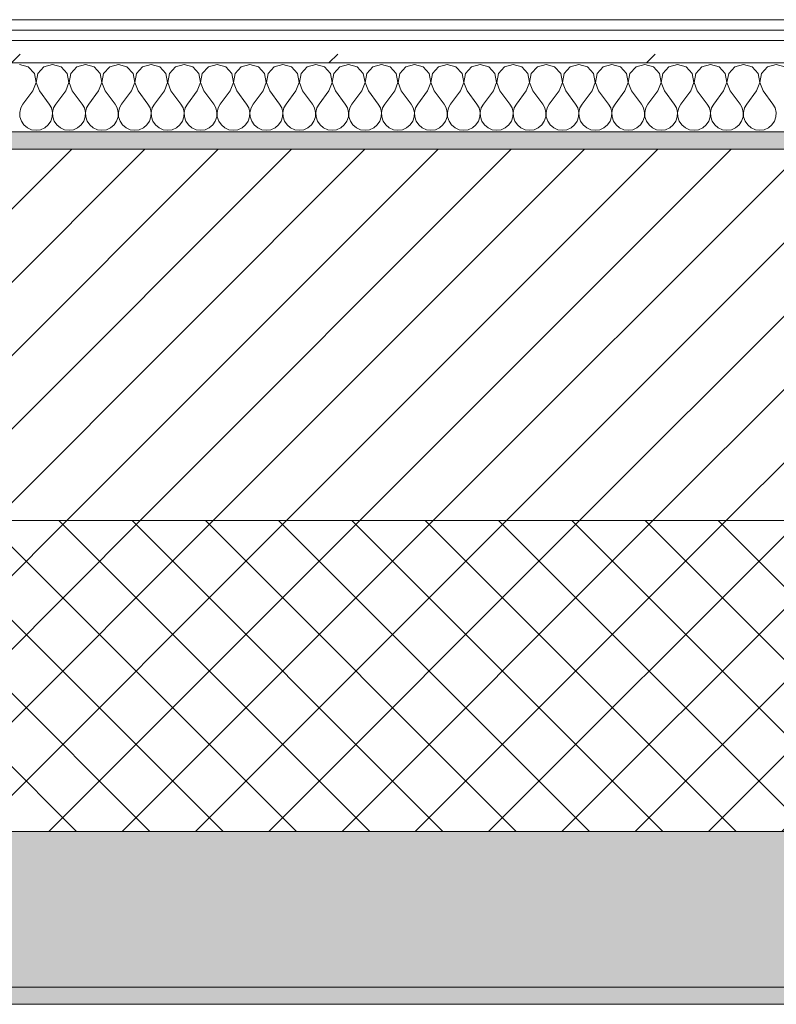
# Model space of a CAD drawing. Header units: millimetres. Extents: x -40968 to 77376, y -17881 to 4746.
# Tile 98 of 180: x -11629 to -11190, y -1699 to -1129. Entities that reach past the tile are written whole.
import ezdxf

# ---------------------------------------------------------------- set-up
doc = ezdxf.new("R2010")
doc.units = ezdxf.units.MM
doc.header["$MEASUREMENT"] = 0
doc.linetypes.add('Wipeout_Contour', pattern=[1000, 0, -1000])
doc.layers.add('12_FAÇ_Façana', color=7, linetype='Continuous')
doc.layers.add('Nuevo_08_E_Envans secs', color=7, linetype='Continuous')
for name, color, linetype, lineweight, true_color in [('12_FAÇ_Façana_Pluma_Nº__102', 7, 'Continuous', 5, 0xcccccc), ('12_FAÇ_Façana_Pluma_Nº__174', 7, 'Continuous', 13, 0xe4ad2c), ('12_FAÇ_Façana_Pluma_Nº__176', 7, 'Continuous', 15, 0x93a0c6), ('Nuevo_08_E_Envans secs_Pluma_Nº__102', 7, 'Continuous', 5, 0xcccccc), ('Nuevo_08_E_Envans secs_Pluma_Nº__171', 171, 'Continuous', 13, 0xaaaaff), ('Nuevo_08_E_Envans secs_Pluma_Nº__177', 7, 'Continuous', 15, 0xf7e046)]:
    doc.layers.add(name, color=color, linetype=linetype, lineweight=lineweight, true_color=true_color)
for name, color, linetype, lineweight in [('12_FAÇ_Façana_Pluma_Nº__2', 8, 'Continuous', 5), ('12_FAÇ_Façana_Pluma_Nº__7', 7, 'Continuous', 5), ('Nuevo_08_E_Envans secs_Pluma_Nº__1', 7, 'Continuous', 5)]:
    doc.layers.add(name, color=color, linetype=linetype, lineweight=lineweight)
pattern_1 = [(45, (0, 0), (-183.848, 183.848), [195, -65]), (45, (7e-14, 183.85), (-183.848, 183.848), [195, -65])]

# ---------------------------------------------------------------- blocks, each defined once
blk = doc.blocks.new('Muro_10_5', base_point=(-12935.93, -1193.98))
at = {"layer": '12_FAÇ_Façana_Pluma_Nº__102', "linetype": 'Continuous', "lineweight": 0, "true_color": 0xe5e5e5}
for points in [[(-12935.93, -1688.98), (-8781.93, -1688.98), (-8781.93, -1598.98), (-12035.86, -1598.98), (-12035.86, -1613.98), (-12435.86, -1613.98), (-12435.86, -1598.98), (-12486.81, -1598.98), (-12486.81, -1613.98), (-12886.81, -1613.98), (-12886.81, -1598.98), (-12935.93, -1598.98)], [(-12935.93, -1698.98), (-8781.93, -1698.98), (-8781.93, -1688.98), (-12935.93, -1688.98)]]:
    blk.add_hatch(color=254, dxfattribs=at).paths.add_polyline_path(points)
at = {"layer": '12_FAÇ_Façana_Pluma_Nº__174', "linetype": 'Continuous', "lineweight": 13, "true_color": 0xe4ad2c}
h = blk.add_hatch(dxfattribs=at)
h.set_pattern_fill('SATE_Aislamiento_0005', color=42, style=0, pattern_type=2)
h.set_pattern_definition([(45, (0, 0), (-21.2132, 21.2132), []), (135, (0, 0), (21.2132, 21.2132), [])])
h.paths.add_polyline_path([(-12035.86, -1598.98), (-8781.93, -1598.98), (-8781.93, -1418.98), (-12035.86, -1418.98)])
at = {"layer": '12_FAÇ_Façana_Pluma_Nº__176', "linetype": 'Continuous', "lineweight": 0, "true_color": 0x495063}
blk.add_hatch(color=251, dxfattribs=at).paths.add_polyline_path([(-11995.86, -1203.98), (-8781.93, -1203.98), (-8781.93, -1193.98), (-11995.86, -1193.98)])
at = {"layer": '12_FAÇ_Façana_Pluma_Nº__2', "linetype": 'Continuous', "lineweight": 5}
h = blk.add_hatch(dxfattribs=at)
h.set_pattern_fill('Ceramic_0005', color=8, style=0, pattern_type=2)
h.set_pattern_definition([(45, (0, 0), (-21.2132, 21.2132), [])])
h.paths.add_polyline_path([(-11995.86, -1418.98), (-8781.93, -1418.98), (-8781.93, -1203.98), (-11995.86, -1203.98)])
at = {"layer": '12_FAÇ_Façana_Pluma_Nº__7', "color": 7, "linetype": 'Continuous', "lineweight": 5}
for p, q in [((-8781.93, -1203.98), (-11995.86, -1203.98)), ((-11995.86, -1418.98), (-8781.93, -1418.98)), ((-12035.86, -1598.98), (-8781.93, -1598.98)), ((-12935.93, -1688.98), (-8781.93, -1688.98))]:
    blk.add_line(p, q, dxfattribs=at)
at = {"layer": '12_FAÇ_Façana_Pluma_Nº__7', "color": 7, "linetype": 'Continuous', "lineweight": 5, "flags": 128}
for points in [[(-8781.93, -1193.98), (-11995.86, -1193.98)], [(-12935.93, -1698.98), (-8781.93, -1698.98)]]:
    blk.add_lwpolyline(points, dxfattribs=at)
blk = doc.blocks.new('*X241')
at = {"layer": 'Nuevo_08_E_Envans secs_Pluma_Nº__102', "color": 254, "linetype": 'Continuous', "lineweight": 5, "true_color": 0xcccccc}
for p, q in [((-11623.56, -1156.35), (-11628.57, -1154.93)), ((-11620.05, -1160.19), (-11623.56, -1156.35)), ((-11614.53, -1156.35), (-11618.04, -1160.19)), ((-11609.52, -1154.93), (-11614.53, -1156.35)), ((-11604.52, -1156.35), (-11609.52, -1154.93)), ((-11601.01, -1160.19), (-11604.52, -1156.35)), ((-11595.48, -1156.35), (-11598.99, -1160.19)), ((-11590.48, -1154.93), (-11595.48, -1156.35)), ((-11585.47, -1156.35), (-11590.48, -1154.93)), ((-11581.96, -1160.19), (-11585.47, -1156.35)), ((-11576.44, -1156.35), (-11579.95, -1160.19)), ((-11571.43, -1154.93), (-11576.44, -1156.35)), ((-11566.42, -1156.35), (-11571.43, -1154.93)), ((-11562.91, -1160.19), (-11566.42, -1156.35)), ((-11557.39, -1156.35), (-11560.9, -1160.19)), ((-11552.38, -1154.93), (-11557.39, -1156.35)), ((-11547.37, -1156.35), (-11552.38, -1154.93)), ((-11543.86, -1160.19), (-11547.37, -1156.35)), ((-11538.34, -1156.35), (-11541.85, -1160.19)), ((-11533.33, -1154.93), (-11538.34, -1156.35)), ((-11528.33, -1156.35), (-11533.33, -1154.93)), ((-11524.81, -1160.19), (-11528.33, -1156.35)), ((-11519.29, -1156.35), (-11522.8, -1160.19)), ((-11514.29, -1154.93), (-11519.29, -1156.35)), ((-11509.28, -1156.35), (-11514.29, -1154.93)), ((-11505.77, -1160.19), (-11509.28, -1156.35)), ((-11500.25, -1156.35), (-11503.76, -1160.19)), ((-11495.24, -1154.93), (-11500.25, -1156.35)), ((-11490.23, -1156.35), (-11495.24, -1154.93)), ((-11486.72, -1160.19), (-11490.23, -1156.35)), ((-11481.2, -1156.35), (-11484.71, -1160.19)), ((-11476.19, -1154.93), (-11481.2, -1156.35)), ((-11471.18, -1156.35), (-11476.19, -1154.93)), ((-11467.67, -1160.19), (-11471.18, -1156.35)), ((-11462.15, -1156.35), (-11465.66, -1160.19)), ((-11457.14, -1154.93), (-11462.15, -1156.35)), ((-11452.14, -1156.35), (-11457.14, -1154.93)), ((-11448.62, -1160.19), (-11452.14, -1156.35)), ((-11443.1, -1156.35), (-11446.61, -1160.19)), ((-11438.1, -1154.93), (-11443.1, -1156.35)), ((-11433.09, -1156.35), (-11438.1, -1154.93)), ((-11429.58, -1160.19), (-11433.09, -1156.35)), ((-11424.05, -1156.35), (-11427.57, -1160.19)), ((-11419.05, -1154.93), (-11424.05, -1156.35)), ((-11414.04, -1156.35), (-11419.05, -1154.93)), ((-11410.53, -1160.19), (-11414.04, -1156.35)), ((-11405.01, -1156.35), (-11408.52, -1160.19)), ((-11400, -1154.93), (-11405.01, -1156.35)), ((-11394.99, -1156.35), (-11400, -1154.93)), ((-11391.48, -1160.19), (-11394.99, -1156.35)), ((-11385.96, -1156.35), (-11389.47, -1160.19)), ((-11380.95, -1154.93), (-11385.96, -1156.35)), ((-11375.95, -1156.35), (-11380.95, -1154.93)), ((-11372.43, -1160.19), (-11375.95, -1156.35)), ((-11366.91, -1156.35), (-11370.42, -1160.19)), ((-11361.9, -1154.93), (-11366.91, -1156.35)), ((-11356.9, -1156.35), (-11361.9, -1154.93)), ((-11353.39, -1160.19), (-11356.9, -1156.35)), ((-11347.86, -1156.35), (-11351.38, -1160.19)), ((-11342.86, -1154.93), (-11347.86, -1156.35)), ((-11337.85, -1156.35), (-11342.86, -1154.93)), ((-11334.34, -1160.19), (-11337.85, -1156.35)), ((-11328.82, -1156.35), (-11332.33, -1160.19)), ((-11323.81, -1154.93), (-11328.82, -1156.35)), ((-11318.8, -1156.35), (-11323.81, -1154.93)), ((-11315.29, -1160.19), (-11318.8, -1156.35)), ((-11309.77, -1156.35), (-11313.28, -1160.19)), ((-11304.76, -1154.93), (-11309.77, -1156.35)), ((-11299.75, -1156.35), (-11304.76, -1154.93)), ((-11296.24, -1160.19), (-11299.75, -1156.35)), ((-11290.72, -1156.35), (-11294.23, -1160.19)), ((-11285.71, -1154.93), (-11290.72, -1156.35)), ((-11280.71, -1156.35), (-11285.71, -1154.93)), ((-11277.2, -1160.19), (-11280.71, -1156.35)), ((-11271.67, -1156.35), (-11275.19, -1160.19)), ((-11266.67, -1154.93), (-11271.67, -1156.35)), ((-11261.66, -1156.35), (-11266.67, -1154.93)), ((-11258.15, -1160.19), (-11261.66, -1156.35)), ((-11252.63, -1156.35), (-11256.14, -1160.19)), ((-11247.62, -1154.93), (-11252.63, -1156.35)), ((-11242.61, -1156.35), (-11247.62, -1154.93)), ((-11239.1, -1160.19), (-11242.61, -1156.35)), ((-11233.58, -1156.35), (-11237.09, -1160.19)), ((-11228.57, -1154.93), (-11233.58, -1156.35)), ((-11223.56, -1156.35), (-11228.57, -1154.93)), ((-11220.05, -1160.19), (-11223.56, -1156.35)), ((-11214.53, -1156.35), (-11218.04, -1160.19)), ((-11209.52, -1154.93), (-11214.53, -1156.35)), ((-11204.52, -1156.35), (-11209.52, -1154.93)), ((-11201.01, -1160.19), (-11204.52, -1156.35)), ((-11195.48, -1156.35), (-11198.99, -1160.19)), ((-11190.48, -1154.93), (-11195.48, -1156.35)), ((-11185.47, -1156.35), (-11190.48, -1154.93)), ((-11619.09, -1165.31), (-11620.05, -1160.19)), ((-11618.04, -1160.19), (-11619.01, -1165.31)), ((-11600.04, -1165.31), (-11601.01, -1160.19)), ((-11598.99, -1160.19), (-11599.96, -1165.31)), ((-11580.99, -1165.31), (-11581.96, -1160.19)), ((-11579.95, -1160.19), (-11580.91, -1165.31)), ((-11561.94, -1165.31), (-11562.91, -1160.19)), ((-11560.9, -1160.19), (-11561.87, -1165.31)), ((-11542.9, -1165.31), (-11543.86, -1160.19)), ((-11541.85, -1160.19), (-11542.82, -1165.31)), ((-11523.85, -1165.31), (-11524.81, -1160.19)), ((-11522.8, -1160.19), (-11523.77, -1165.31)), ((-11504.8, -1165.31), (-11505.77, -1160.19)), ((-11503.76, -1160.19), (-11504.72, -1165.31)), ((-11485.75, -1165.31), (-11486.72, -1160.19)), ((-11484.71, -1160.19), (-11485.68, -1165.31)), ((-11466.71, -1165.31), (-11467.67, -1160.19)), ((-11465.66, -1160.19), (-11466.63, -1165.31)), ((-11447.66, -1165.31), (-11448.62, -1160.19)), ((-11446.61, -1160.19), (-11447.58, -1165.31)), ((-11428.61, -1165.31), (-11429.58, -1160.19)), ((-11427.57, -1160.19), (-11428.53, -1165.31)), ((-11409.56, -1165.31), (-11410.53, -1160.19)), ((-11408.52, -1160.19), (-11409.49, -1165.31)), ((-11390.51, -1165.31), (-11391.48, -1160.19)), ((-11389.47, -1160.19), (-11390.44, -1165.31)), ((-11371.47, -1165.31), (-11372.43, -1160.19)), ((-11370.42, -1160.19), (-11371.39, -1165.31)), ((-11352.42, -1165.31), (-11353.39, -1160.19)), ((-11351.38, -1160.19), (-11352.34, -1165.31)), ((-11333.37, -1165.31), (-11334.34, -1160.19)), ((-11332.33, -1160.19), (-11333.29, -1165.31)), ((-11314.32, -1165.31), (-11315.29, -1160.19)), ((-11313.28, -1160.19), (-11314.25, -1165.31)), ((-11295.28, -1165.31), (-11296.24, -1160.19)), ((-11294.23, -1160.19), (-11295.2, -1165.31)), ((-11276.23, -1165.31), (-11277.2, -1160.19)), ((-11275.19, -1160.19), (-11276.15, -1165.31)), ((-11257.18, -1165.31), (-11258.15, -1160.19)), ((-11256.14, -1160.19), (-11257.1, -1165.31)), ((-11238.13, -1165.31), (-11239.1, -1160.19)), ((-11237.09, -1160.19), (-11238.06, -1165.31)), ((-11219.09, -1165.31), (-11220.05, -1160.19)), ((-11218.04, -1160.19), (-11219.01, -1165.31)), ((-11200.04, -1165.31), (-11201.01, -1160.19)), ((-11198.99, -1160.19), (-11199.96, -1165.31)), ((-11620.95, -1170.17), (-11619.09, -1165.31)), ((-11619.01, -1165.31), (-11617.14, -1170.17)), ((-11601.9, -1170.17), (-11600.04, -1165.31)), ((-11599.96, -1165.31), (-11598.1, -1170.17)), ((-11582.86, -1170.17), (-11580.99, -1165.31)), ((-11580.91, -1165.31), (-11579.05, -1170.17)), ((-11563.81, -1170.17), (-11561.94, -1165.31)), ((-11561.87, -1165.31), (-11560, -1170.17)), ((-11544.76, -1170.17), (-11542.9, -1165.31)), ((-11542.82, -1165.31), (-11540.95, -1170.17)), ((-11525.71, -1170.17), (-11523.85, -1165.31)), ((-11523.77, -1165.31), (-11521.9, -1170.17)), ((-11506.67, -1170.17), (-11504.8, -1165.31)), ((-11504.72, -1165.31), (-11502.86, -1170.17)), ((-11487.62, -1170.17), (-11485.75, -1165.31)), ((-11485.68, -1165.31), (-11483.81, -1170.17)), ((-11468.57, -1170.17), (-11466.71, -1165.31)), ((-11466.63, -1165.31), (-11464.76, -1170.17)), ((-11449.52, -1170.17), (-11447.66, -1165.31)), ((-11447.58, -1165.31), (-11445.71, -1170.17)), ((-11430.48, -1170.17), (-11428.61, -1165.31)), ((-11428.53, -1165.31), (-11426.67, -1170.17)), ((-11411.43, -1170.17), (-11409.56, -1165.31)), ((-11409.49, -1165.31), (-11407.62, -1170.17)), ((-11392.38, -1170.17), (-11390.51, -1165.31)), ((-11390.44, -1165.31), (-11388.57, -1170.17)), ((-11373.33, -1170.17), (-11371.47, -1165.31)), ((-11371.39, -1165.31), (-11369.52, -1170.17)), ((-11354.29, -1170.17), (-11352.42, -1165.31)), ((-11352.34, -1165.31), (-11350.48, -1170.17)), ((-11335.24, -1170.17), (-11333.37, -1165.31)), ((-11333.29, -1165.31), (-11331.43, -1170.17)), ((-11316.19, -1170.17), (-11314.32, -1165.31)), ((-11314.25, -1165.31), (-11312.38, -1170.17)), ((-11297.14, -1170.17), (-11295.28, -1165.31)), ((-11295.2, -1165.31), (-11293.33, -1170.17)), ((-11278.1, -1170.17), (-11276.23, -1165.31)), ((-11276.15, -1165.31), (-11274.29, -1170.17)), ((-11259.05, -1170.17), (-11257.18, -1165.31)), ((-11257.1, -1165.31), (-11255.24, -1170.17)), ((-11240, -1170.17), (-11238.13, -1165.31)), ((-11238.06, -1165.31), (-11236.19, -1170.17)), ((-11220.95, -1170.17), (-11219.09, -1165.31)), ((-11219.01, -1165.31), (-11217.14, -1170.17)), ((-11201.9, -1170.17), (-11200.04, -1165.31)), ((-11199.96, -1165.31), (-11198.1, -1170.17)), ((-11620.95, -1170.17), (-11626.67, -1177.79)), ((-11617.14, -1170.17), (-11611.43, -1177.79)), ((-11601.9, -1170.17), (-11607.62, -1177.79)), ((-11598.1, -1170.17), (-11592.38, -1177.79)), ((-11582.86, -1170.17), (-11588.57, -1177.79)), ((-11579.05, -1170.17), (-11573.33, -1177.79)), ((-11563.81, -1170.17), (-11569.52, -1177.79)), ((-11560, -1170.17), (-11554.29, -1177.79)), ((-11544.76, -1170.17), (-11550.48, -1177.79)), ((-11540.95, -1170.17), (-11535.24, -1177.79)), ((-11525.71, -1170.17), (-11531.43, -1177.79)), ((-11521.9, -1170.17), (-11516.19, -1177.79)), ((-11506.67, -1170.17), (-11512.38, -1177.79)), ((-11502.86, -1170.17), (-11497.14, -1177.79)), ((-11487.62, -1170.17), (-11493.33, -1177.79)), ((-11483.81, -1170.17), (-11478.1, -1177.79)), ((-11468.57, -1170.17), (-11474.29, -1177.79)), ((-11464.76, -1170.17), (-11459.05, -1177.79)), ((-11449.52, -1170.17), (-11455.24, -1177.79)), ((-11445.71, -1170.17), (-11440, -1177.79)), ((-11430.48, -1170.17), (-11436.19, -1177.79)), ((-11426.67, -1170.17), (-11420.95, -1177.79)), ((-11411.43, -1170.17), (-11417.14, -1177.79)), ((-11407.62, -1170.17), (-11401.9, -1177.79)), ((-11392.38, -1170.17), (-11398.1, -1177.79)), ((-11388.57, -1170.17), (-11382.86, -1177.79)), ((-11373.33, -1170.17), (-11379.05, -1177.79)), ((-11369.52, -1170.17), (-11363.81, -1177.79)), ((-11354.29, -1170.17), (-11360, -1177.79)), ((-11350.48, -1170.17), (-11344.76, -1177.79)), ((-11335.24, -1170.17), (-11340.95, -1177.79)), ((-11331.43, -1170.17), (-11325.71, -1177.79)), ((-11316.19, -1170.17), (-11321.9, -1177.79)), ((-11312.38, -1170.17), (-11306.67, -1177.79)), ((-11297.14, -1170.17), (-11302.86, -1177.79)), ((-11293.33, -1170.17), (-11287.62, -1177.79)), ((-11278.1, -1170.17), (-11283.81, -1177.79)), ((-11274.29, -1170.17), (-11268.57, -1177.79)), ((-11259.05, -1170.17), (-11264.76, -1177.79)), ((-11255.24, -1170.17), (-11249.52, -1177.79)), ((-11240, -1170.17), (-11245.71, -1177.79)), ((-11236.19, -1170.17), (-11230.48, -1177.79)), ((-11220.95, -1170.17), (-11226.67, -1177.79)), ((-11217.14, -1170.17), (-11211.43, -1177.79)), ((-11201.9, -1170.17), (-11207.62, -1177.79)), ((-11198.1, -1170.17), (-11192.38, -1177.79)), ((-11626.67, -1177.79), (-11627.94, -1180.08)), ((-11610.16, -1180.08), (-11611.43, -1177.79)), ((-11607.62, -1177.79), (-11608.89, -1180.08)), ((-11591.11, -1180.08), (-11592.38, -1177.79)), ((-11588.57, -1177.79), (-11589.84, -1180.08)), ((-11572.06, -1180.08), (-11573.33, -1177.79)), ((-11569.52, -1177.79), (-11570.8, -1180.08)), ((-11553.01, -1180.08), (-11554.29, -1177.79)), ((-11550.48, -1177.79), (-11551.75, -1180.08)), ((-11533.97, -1180.08), (-11535.24, -1177.79)), ((-11531.43, -1177.79), (-11532.7, -1180.08)), ((-11514.92, -1180.08), (-11516.19, -1177.79)), ((-11512.38, -1177.79), (-11513.65, -1180.08)), ((-11495.87, -1180.08), (-11497.14, -1177.79)), ((-11493.33, -1177.79), (-11494.6, -1180.08)), ((-11476.82, -1180.08), (-11478.1, -1177.79)), ((-11474.29, -1177.79), (-11475.56, -1180.08)), ((-11457.78, -1180.08), (-11459.05, -1177.79)), ((-11455.24, -1177.79), (-11456.51, -1180.08)), ((-11438.73, -1180.08), (-11440, -1177.79)), ((-11436.19, -1177.79), (-11437.46, -1180.08)), ((-11419.68, -1180.08), (-11420.95, -1177.79)), ((-11417.14, -1177.79), (-11418.41, -1180.08)), ((-11400.63, -1180.08), (-11401.9, -1177.79)), ((-11398.1, -1177.79), (-11399.37, -1180.08)), ((-11381.59, -1180.08), (-11382.86, -1177.79)), ((-11379.05, -1177.79), (-11380.32, -1180.08)), ((-11362.54, -1180.08), (-11363.81, -1177.79)), ((-11360, -1177.79), (-11361.27, -1180.08)), ((-11343.49, -1180.08), (-11344.76, -1177.79)), ((-11340.95, -1177.79), (-11342.22, -1180.08)), ((-11324.44, -1180.08), (-11325.71, -1177.79)), ((-11321.9, -1177.79), (-11323.18, -1180.08)), ((-11305.4, -1180.08), (-11306.67, -1177.79)), ((-11302.86, -1177.79), (-11304.13, -1180.08)), ((-11286.35, -1180.08), (-11287.62, -1177.79)), ((-11283.81, -1177.79), (-11285.08, -1180.08)), ((-11267.3, -1180.08), (-11268.57, -1177.79)), ((-11264.76, -1177.79), (-11266.03, -1180.08)), ((-11248.25, -1180.08), (-11249.52, -1177.79)), ((-11245.71, -1177.79), (-11246.99, -1180.08)), ((-11229.2, -1180.08), (-11230.48, -1177.79)), ((-11226.67, -1177.79), (-11227.94, -1180.08)), ((-11210.16, -1180.08), (-11211.43, -1177.79)), ((-11207.62, -1177.79), (-11208.89, -1180.08)), ((-11191.11, -1180.08), (-11192.38, -1177.79)), ((-11627.94, -1180.08), (-11628.53, -1182.64)), ((-11628.53, -1182.64), (-11628.41, -1185.27)), ((-11628.41, -1185.27), (-11627.57, -1187.76)), ((-11610.53, -1187.76), (-11609.69, -1185.27)), ((-11609.56, -1182.64), (-11610.16, -1180.08)), ((-11609.69, -1185.27), (-11609.56, -1182.64)), ((-11608.89, -1180.08), (-11609.49, -1182.64)), ((-11609.49, -1182.64), (-11609.36, -1185.27)), ((-11609.36, -1185.27), (-11608.52, -1187.76)), ((-11591.48, -1187.76), (-11590.64, -1185.27)), ((-11590.51, -1182.64), (-11591.11, -1180.08)), ((-11590.64, -1185.27), (-11590.51, -1182.64)), ((-11589.84, -1180.08), (-11590.44, -1182.64)), ((-11590.44, -1182.64), (-11590.31, -1185.27)), ((-11590.31, -1185.27), (-11589.47, -1187.76)), ((-11572.43, -1187.76), (-11571.59, -1185.27)), ((-11571.47, -1182.64), (-11572.06, -1180.08)), ((-11571.59, -1185.27), (-11571.47, -1182.64)), ((-11570.8, -1180.08), (-11571.39, -1182.64)), ((-11571.39, -1182.64), (-11571.26, -1185.27)), ((-11571.26, -1185.27), (-11570.42, -1187.76)), ((-11553.39, -1187.76), (-11552.55, -1185.27)), ((-11552.42, -1182.64), (-11553.01, -1180.08)), ((-11552.55, -1185.27), (-11552.42, -1182.64)), ((-11551.75, -1180.08), (-11552.34, -1182.64)), ((-11552.34, -1182.64), (-11552.22, -1185.27)), ((-11552.22, -1185.27), (-11551.38, -1187.76)), ((-11534.34, -1187.76), (-11533.5, -1185.27)), ((-11533.37, -1182.64), (-11533.97, -1180.08)), ((-11533.5, -1185.27), (-11533.37, -1182.64)), ((-11532.7, -1180.08), (-11533.29, -1182.64)), ((-11533.29, -1182.64), (-11533.17, -1185.27)), ((-11533.17, -1185.27), (-11532.33, -1187.76)), ((-11515.29, -1187.76), (-11514.45, -1185.27)), ((-11514.32, -1182.64), (-11514.92, -1180.08)), ((-11514.45, -1185.27), (-11514.32, -1182.64)), ((-11513.65, -1180.08), (-11514.25, -1182.64)), ((-11514.25, -1182.64), (-11514.12, -1185.27)), ((-11514.12, -1185.27), (-11513.28, -1187.76)), ((-11496.24, -1187.76), (-11495.4, -1185.27)), ((-11495.28, -1182.64), (-11495.87, -1180.08)), ((-11495.4, -1185.27), (-11495.28, -1182.64)), ((-11494.6, -1180.08), (-11495.2, -1182.64)), ((-11495.2, -1182.64), (-11495.07, -1185.27)), ((-11495.07, -1185.27), (-11494.23, -1187.76)), ((-11477.2, -1187.76), (-11476.36, -1185.27)), ((-11476.23, -1182.64), (-11476.82, -1180.08)), ((-11476.36, -1185.27), (-11476.23, -1182.64)), ((-11475.56, -1180.08), (-11476.15, -1182.64)), ((-11476.15, -1182.64), (-11476.02, -1185.27)), ((-11476.02, -1185.27), (-11475.19, -1187.76)), ((-11458.15, -1187.76), (-11457.31, -1185.27)), ((-11457.18, -1182.64), (-11457.78, -1180.08)), ((-11457.31, -1185.27), (-11457.18, -1182.64)), ((-11456.51, -1180.08), (-11457.1, -1182.64)), ((-11457.1, -1182.64), (-11456.98, -1185.27)), ((-11456.98, -1185.27), (-11456.14, -1187.76)), ((-11439.1, -1187.76), (-11438.26, -1185.27)), ((-11438.13, -1182.64), (-11438.73, -1180.08)), ((-11438.26, -1185.27), (-11438.13, -1182.64)), ((-11437.46, -1180.08), (-11438.06, -1182.64)), ((-11438.06, -1182.64), (-11437.93, -1185.27)), ((-11437.93, -1185.27), (-11437.09, -1187.76)), ((-11420.05, -1187.76), (-11419.21, -1185.27)), ((-11419.09, -1182.64), (-11419.68, -1180.08)), ((-11419.21, -1185.27), (-11419.09, -1182.64)), ((-11418.41, -1180.08), (-11419.01, -1182.64)), ((-11419.01, -1182.64), (-11418.88, -1185.27)), ((-11418.88, -1185.27), (-11418.04, -1187.76)), ((-11401.01, -1187.76), (-11400.17, -1185.27)), ((-11400.04, -1182.64), (-11400.63, -1180.08)), ((-11400.17, -1185.27), (-11400.04, -1182.64)), ((-11399.37, -1180.08), (-11399.96, -1182.64)), ((-11399.96, -1182.64), (-11399.83, -1185.27)), ((-11399.83, -1185.27), (-11398.99, -1187.76)), ((-11381.96, -1187.76), (-11381.12, -1185.27)), ((-11380.99, -1182.64), (-11381.59, -1180.08)), ((-11381.12, -1185.27), (-11380.99, -1182.64)), ((-11380.32, -1180.08), (-11380.91, -1182.64)), ((-11380.91, -1182.64), (-11380.79, -1185.27)), ((-11380.79, -1185.27), (-11379.95, -1187.76)), ((-11362.91, -1187.76), (-11362.07, -1185.27)), ((-11361.94, -1182.64), (-11362.54, -1180.08)), ((-11362.07, -1185.27), (-11361.94, -1182.64)), ((-11361.27, -1180.08), (-11361.87, -1182.64)), ((-11361.87, -1182.64), (-11361.74, -1185.27)), ((-11361.74, -1185.27), (-11360.9, -1187.76)), ((-11343.86, -1187.76), (-11343.02, -1185.27)), ((-11342.9, -1182.64), (-11343.49, -1180.08)), ((-11343.02, -1185.27), (-11342.9, -1182.64)), ((-11342.22, -1180.08), (-11342.82, -1182.64)), ((-11342.82, -1182.64), (-11342.69, -1185.27)), ((-11342.69, -1185.27), (-11341.85, -1187.76)), ((-11324.81, -1187.76), (-11323.98, -1185.27)), ((-11323.85, -1182.64), (-11324.44, -1180.08)), ((-11323.98, -1185.27), (-11323.85, -1182.64)), ((-11323.18, -1180.08), (-11323.77, -1182.64)), ((-11323.77, -1182.64), (-11323.64, -1185.27)), ((-11323.64, -1185.27), (-11322.8, -1187.76)), ((-11305.77, -1187.76), (-11304.93, -1185.27)), ((-11304.8, -1182.64), (-11305.4, -1180.08)), ((-11304.93, -1185.27), (-11304.8, -1182.64)), ((-11304.13, -1180.08), (-11304.72, -1182.64)), ((-11304.72, -1182.64), (-11304.6, -1185.27)), ((-11304.6, -1185.27), (-11303.76, -1187.76)), ((-11286.72, -1187.76), (-11285.88, -1185.27)), ((-11285.75, -1182.64), (-11286.35, -1180.08)), ((-11285.88, -1185.27), (-11285.75, -1182.64)), ((-11285.08, -1180.08), (-11285.68, -1182.64)), ((-11285.68, -1182.64), (-11285.55, -1185.27)), ((-11285.55, -1185.27), (-11284.71, -1187.76)), ((-11267.67, -1187.76), (-11266.83, -1185.27)), ((-11266.71, -1182.64), (-11267.3, -1180.08)), ((-11266.83, -1185.27), (-11266.71, -1182.64)), ((-11266.03, -1180.08), (-11266.63, -1182.64)), ((-11266.63, -1182.64), (-11266.5, -1185.27)), ((-11266.5, -1185.27), (-11265.66, -1187.76)), ((-11248.62, -1187.76), (-11247.78, -1185.27)), ((-11247.66, -1182.64), (-11248.25, -1180.08)), ((-11247.78, -1185.27), (-11247.66, -1182.64)), ((-11246.99, -1180.08), (-11247.58, -1182.64)), ((-11247.58, -1182.64), (-11247.45, -1185.27)), ((-11247.45, -1185.27), (-11246.61, -1187.76)), ((-11229.58, -1187.76), (-11228.74, -1185.27)), ((-11228.61, -1182.64), (-11229.2, -1180.08)), ((-11228.74, -1185.27), (-11228.61, -1182.64)), ((-11227.94, -1180.08), (-11228.53, -1182.64)), ((-11228.53, -1182.64), (-11228.41, -1185.27)), ((-11228.41, -1185.27), (-11227.57, -1187.76)), ((-11210.53, -1187.76), (-11209.69, -1185.27)), ((-11209.56, -1182.64), (-11210.16, -1180.08)), ((-11209.69, -1185.27), (-11209.56, -1182.64)), ((-11208.89, -1180.08), (-11209.49, -1182.64)), ((-11209.49, -1182.64), (-11209.36, -1185.27)), ((-11209.36, -1185.27), (-11208.52, -1187.76)), ((-11191.48, -1187.76), (-11190.64, -1185.27)), ((-11190.51, -1182.64), (-11191.11, -1180.08)), ((-11190.64, -1185.27), (-11190.51, -1182.64)), ((-11627.57, -1187.76), (-11626.08, -1189.92)), ((-11626.08, -1189.92), (-11624.05, -1191.6)), ((-11614.04, -1191.6), (-11612.02, -1189.92)), ((-11612.02, -1189.92), (-11610.53, -1187.76)), ((-11608.52, -1187.76), (-11607.03, -1189.92)), ((-11607.03, -1189.92), (-11605.01, -1191.6)), ((-11594.99, -1191.6), (-11592.97, -1189.92)), ((-11592.97, -1189.92), (-11591.48, -1187.76)), ((-11589.47, -1187.76), (-11587.98, -1189.92)), ((-11587.98, -1189.92), (-11585.96, -1191.6)), ((-11575.95, -1191.6), (-11573.92, -1189.92)), ((-11573.92, -1189.92), (-11572.43, -1187.76)), ((-11570.42, -1187.76), (-11568.94, -1189.92)), ((-11568.94, -1189.92), (-11566.91, -1191.6)), ((-11556.9, -1191.6), (-11554.87, -1189.92)), ((-11554.87, -1189.92), (-11553.39, -1187.76)), ((-11551.38, -1187.76), (-11549.89, -1189.92)), ((-11549.89, -1189.92), (-11547.86, -1191.6)), ((-11537.85, -1191.6), (-11535.83, -1189.92)), ((-11535.83, -1189.92), (-11534.34, -1187.76)), ((-11532.33, -1187.76), (-11530.84, -1189.92)), ((-11530.84, -1189.92), (-11528.82, -1191.6)), ((-11518.8, -1191.6), (-11516.78, -1189.92)), ((-11516.78, -1189.92), (-11515.29, -1187.76)), ((-11513.28, -1187.76), (-11511.79, -1189.92)), ((-11511.79, -1189.92), (-11509.77, -1191.6)), ((-11499.75, -1191.6), (-11497.73, -1189.92)), ((-11497.73, -1189.92), (-11496.24, -1187.76)), ((-11494.23, -1187.76), (-11492.74, -1189.92)), ((-11492.74, -1189.92), (-11490.72, -1191.6)), ((-11480.71, -1191.6), (-11478.68, -1189.92)), ((-11478.68, -1189.92), (-11477.2, -1187.76)), ((-11475.19, -1187.76), (-11473.7, -1189.92)), ((-11473.7, -1189.92), (-11471.67, -1191.6)), ((-11461.66, -1191.6), (-11459.64, -1189.92)), ((-11459.64, -1189.92), (-11458.15, -1187.76)), ((-11456.14, -1187.76), (-11454.65, -1189.92)), ((-11454.65, -1189.92), (-11452.63, -1191.6)), ((-11442.61, -1191.6), (-11440.59, -1189.92)), ((-11440.59, -1189.92), (-11439.1, -1187.76)), ((-11437.09, -1187.76), (-11435.6, -1189.92)), ((-11435.6, -1189.92), (-11433.58, -1191.6)), ((-11423.56, -1191.6), (-11421.54, -1189.92)), ((-11421.54, -1189.92), (-11420.05, -1187.76)), ((-11418.04, -1187.76), (-11416.55, -1189.92)), ((-11416.55, -1189.92), (-11414.53, -1191.6)), ((-11404.52, -1191.6), (-11402.49, -1189.92)), ((-11402.49, -1189.92), (-11401.01, -1187.76)), ((-11398.99, -1187.76), (-11397.51, -1189.92)), ((-11397.51, -1189.92), (-11395.48, -1191.6)), ((-11385.47, -1191.6), (-11383.45, -1189.92)), ((-11383.45, -1189.92), (-11381.96, -1187.76)), ((-11379.95, -1187.76), (-11378.46, -1189.92)), ((-11378.46, -1189.92), (-11376.44, -1191.6)), ((-11366.42, -1191.6), (-11364.4, -1189.92)), ((-11364.4, -1189.92), (-11362.91, -1187.76)), ((-11360.9, -1187.76), (-11359.41, -1189.92)), ((-11359.41, -1189.92), (-11357.39, -1191.6)), ((-11347.37, -1191.6), (-11345.35, -1189.92)), ((-11345.35, -1189.92), (-11343.86, -1187.76)), ((-11341.85, -1187.76), (-11340.36, -1189.92)), ((-11340.36, -1189.92), (-11338.34, -1191.6)), ((-11328.33, -1191.6), (-11326.3, -1189.92)), ((-11326.3, -1189.92), (-11324.81, -1187.76)), ((-11322.8, -1187.76), (-11321.32, -1189.92)), ((-11321.32, -1189.92), (-11319.29, -1191.6)), ((-11309.28, -1191.6), (-11307.26, -1189.92)), ((-11307.26, -1189.92), (-11305.77, -1187.76)), ((-11303.76, -1187.76), (-11302.27, -1189.92)), ((-11302.27, -1189.92), (-11300.25, -1191.6)), ((-11290.23, -1191.6), (-11288.21, -1189.92)), ((-11288.21, -1189.92), (-11286.72, -1187.76)), ((-11284.71, -1187.76), (-11283.22, -1189.92)), ((-11283.22, -1189.92), (-11281.2, -1191.6)), ((-11271.18, -1191.6), (-11269.16, -1189.92)), ((-11269.16, -1189.92), (-11267.67, -1187.76)), ((-11265.66, -1187.76), (-11264.17, -1189.92)), ((-11264.17, -1189.92), (-11262.15, -1191.6)), ((-11252.14, -1191.6), (-11250.11, -1189.92)), ((-11250.11, -1189.92), (-11248.62, -1187.76)), ((-11246.61, -1187.76), (-11245.13, -1189.92)), ((-11245.13, -1189.92), (-11243.1, -1191.6)), ((-11233.09, -1191.6), (-11231.06, -1189.92)), ((-11231.06, -1189.92), (-11229.58, -1187.76)), ((-11227.57, -1187.76), (-11226.08, -1189.92)), ((-11226.08, -1189.92), (-11224.05, -1191.6)), ((-11214.04, -1191.6), (-11212.02, -1189.92)), ((-11212.02, -1189.92), (-11210.53, -1187.76)), ((-11208.52, -1187.76), (-11207.03, -1189.92)), ((-11207.03, -1189.92), (-11205.01, -1191.6)), ((-11194.99, -1191.6), (-11192.97, -1189.92)), ((-11192.97, -1189.92), (-11191.48, -1187.76)), ((-11624.05, -1191.6), (-11621.65, -1192.66)), ((-11621.65, -1192.66), (-11619.05, -1193.02)), ((-11619.05, -1193.02), (-11616.45, -1192.66)), ((-11616.45, -1192.66), (-11614.04, -1191.6)), ((-11605.01, -1191.6), (-11602.6, -1192.66)), ((-11602.6, -1192.66), (-11600, -1193.02)), ((-11600, -1193.02), (-11597.4, -1192.66)), ((-11597.4, -1192.66), (-11594.99, -1191.6)), ((-11585.96, -1191.6), (-11583.55, -1192.66)), ((-11583.55, -1192.66), (-11580.95, -1193.02)), ((-11580.95, -1193.02), (-11578.35, -1192.66)), ((-11578.35, -1192.66), (-11575.95, -1191.6)), ((-11566.91, -1191.6), (-11564.51, -1192.66)), ((-11564.51, -1192.66), (-11561.9, -1193.02)), ((-11561.9, -1193.02), (-11559.3, -1192.66)), ((-11559.3, -1192.66), (-11556.9, -1191.6)), ((-11547.86, -1191.6), (-11545.46, -1192.66)), ((-11545.46, -1192.66), (-11542.86, -1193.02)), ((-11542.86, -1193.02), (-11540.25, -1192.66)), ((-11540.25, -1192.66), (-11537.85, -1191.6)), ((-11528.82, -1191.6), (-11526.41, -1192.66)), ((-11526.41, -1192.66), (-11523.81, -1193.02)), ((-11523.81, -1193.02), (-11521.21, -1192.66)), ((-11521.21, -1192.66), (-11518.8, -1191.6)), ((-11509.77, -1191.6), (-11507.36, -1192.66)), ((-11507.36, -1192.66), (-11504.76, -1193.02)), ((-11504.76, -1193.02), (-11502.16, -1192.66)), ((-11502.16, -1192.66), (-11499.75, -1191.6)), ((-11490.72, -1191.6), (-11488.32, -1192.66)), ((-11488.32, -1192.66), (-11485.71, -1193.02)), ((-11485.71, -1193.02), (-11483.11, -1192.66)), ((-11483.11, -1192.66), (-11480.71, -1191.6)), ((-11471.67, -1191.6), (-11469.27, -1192.66)), ((-11469.27, -1192.66), (-11466.67, -1193.02)), ((-11466.67, -1193.02), (-11464.06, -1192.66)), ((-11464.06, -1192.66), (-11461.66, -1191.6)), ((-11452.63, -1191.6), (-11450.22, -1192.66)), ((-11450.22, -1192.66), (-11447.62, -1193.02)), ((-11447.62, -1193.02), (-11445.02, -1192.66)), ((-11445.02, -1192.66), (-11442.61, -1191.6)), ((-11433.58, -1191.6), (-11431.17, -1192.66)), ((-11431.17, -1192.66), (-11428.57, -1193.02)), ((-11428.57, -1193.02), (-11425.97, -1192.66)), ((-11425.97, -1192.66), (-11423.56, -1191.6)), ((-11414.53, -1191.6), (-11412.13, -1192.66)), ((-11412.13, -1192.66), (-11409.52, -1193.02)), ((-11409.52, -1193.02), (-11406.92, -1192.66)), ((-11406.92, -1192.66), (-11404.52, -1191.6)), ((-11395.48, -1191.6), (-11393.08, -1192.66)), ((-11393.08, -1192.66), (-11390.48, -1193.02)), ((-11390.48, -1193.02), (-11387.87, -1192.66)), ((-11387.87, -1192.66), (-11385.47, -1191.6)), ((-11376.44, -1191.6), (-11374.03, -1192.66)), ((-11374.03, -1192.66), (-11371.43, -1193.02)), ((-11371.43, -1193.02), (-11368.83, -1192.66)), ((-11368.83, -1192.66), (-11366.42, -1191.6)), ((-11357.39, -1191.6), (-11354.98, -1192.66)), ((-11354.98, -1192.66), (-11352.38, -1193.02)), ((-11352.38, -1193.02), (-11349.78, -1192.66)), ((-11349.78, -1192.66), (-11347.37, -1191.6)), ((-11338.34, -1191.6), (-11335.94, -1192.66)), ((-11335.94, -1192.66), (-11333.33, -1193.02)), ((-11333.33, -1193.02), (-11330.73, -1192.66)), ((-11330.73, -1192.66), (-11328.33, -1191.6)), ((-11319.29, -1191.6), (-11316.89, -1192.66)), ((-11316.89, -1192.66), (-11314.29, -1193.02)), ((-11314.29, -1193.02), (-11311.68, -1192.66)), ((-11311.68, -1192.66), (-11309.28, -1191.6)), ((-11300.25, -1191.6), (-11297.84, -1192.66)), ((-11297.84, -1192.66), (-11295.24, -1193.02)), ((-11295.24, -1193.02), (-11292.64, -1192.66)), ((-11292.64, -1192.66), (-11290.23, -1191.6)), ((-11281.2, -1191.6), (-11278.79, -1192.66)), ((-11278.79, -1192.66), (-11276.19, -1193.02)), ((-11276.19, -1193.02), (-11273.59, -1192.66)), ((-11273.59, -1192.66), (-11271.18, -1191.6)), ((-11262.15, -1191.6), (-11259.75, -1192.66)), ((-11259.75, -1192.66), (-11257.14, -1193.02)), ((-11257.14, -1193.02), (-11254.54, -1192.66)), ((-11254.54, -1192.66), (-11252.14, -1191.6)), ((-11243.1, -1191.6), (-11240.7, -1192.66)), ((-11240.7, -1192.66), (-11238.1, -1193.02)), ((-11238.1, -1193.02), (-11235.49, -1192.66)), ((-11235.49, -1192.66), (-11233.09, -1191.6)), ((-11224.05, -1191.6), (-11221.65, -1192.66)), ((-11221.65, -1192.66), (-11219.05, -1193.02)), ((-11219.05, -1193.02), (-11216.45, -1192.66)), ((-11216.45, -1192.66), (-11214.04, -1191.6)), ((-11205.01, -1191.6), (-11202.6, -1192.66)), ((-11202.6, -1192.66), (-11200, -1193.02)), ((-11200, -1193.02), (-11197.4, -1192.66)), ((-11197.4, -1192.66), (-11194.99, -1191.6))]:
    blk.add_line(p, q, dxfattribs=at)
blk = doc.blocks.new('Muro_94_5', base_point=(-8781.93, -1193.98))
at = {"layer": 'Nuevo_08_E_Envans secs_Pluma_Nº__1', "color": 7, "linetype": 'Continuous', "lineweight": 5, "flags": 128}
blk.add_lwpolyline([(-12035.86, -1193.98), (-8781.93, -1193.98)], dxfattribs=at)
at = {"color": 254, "linetype": 'Wipeout_Contour', "lineweight": 0, "ltscale": 41757.661054}
blk.add_wipeout([(-11970.86, -1134.98), (-8781.93, -1134.98), (-8781.93, -1128.98), (-11970.86, -1128.98)], dxfattribs=at).dxf.layer = 'Nuevo_08_E_Envans secs'
at = {"color": 254, "linetype": 'Wipeout_Contour', "lineweight": 0, "ltscale": 41788.485381}
blk.add_wipeout([(-11982.86, -1153.98), (-8781.93, -1153.98), (-8781.93, -1140.98), (-11982.86, -1140.98)], dxfattribs=at).dxf.layer = 'Nuevo_08_E_Envans secs'
at = {"layer": 'Nuevo_08_E_Envans secs_Pluma_Nº__171', "linetype": 'Continuous', "lineweight": 13, "true_color": 0xaaaaff}
h = blk.add_hatch(dxfattribs=at)
h.set_pattern_fill('Panellat_HPL_0005', color=161, style=0, pattern_type=2)
h.set_pattern_definition(pattern_1)
h.paths.add_polyline_path([(-11970.86, -1134.98), (-8781.93, -1134.98), (-8781.93, -1128.98), (-11970.86, -1128.98)])
at = {"layer": 'Nuevo_08_E_Envans secs_Pluma_Nº__177', "linetype": 'Continuous', "lineweight": 15, "true_color": 0xf7e046}
h = blk.add_hatch(dxfattribs=at)
h.set_pattern_fill('Panellat_HPL_0005', color=53, style=0, pattern_type=2)
h.set_pattern_definition(pattern_1)
h.paths.add_polyline_path([(-11982.86, -1153.98), (-8781.93, -1153.98), (-8781.93, -1140.98), (-11982.86, -1140.98)])
at = {"layer": 'Nuevo_08_E_Envans secs_Pluma_Nº__1', "color": 7, "linetype": 'Continuous', "lineweight": 5}
for p, q in [((-8781.93, -1134.98), (-11976.86, -1134.98)), ((-8781.93, -1140.98), (-11982.86, -1140.98)), ((-8781.93, -1153.98), (-11995.86, -1153.98))]:
    blk.add_line(p, q, dxfattribs=at)
at = {"layer": 'Nuevo_08_E_Envans secs_Pluma_Nº__1', "color": 7, "linetype": 'Continuous', "lineweight": 5, "flags": 128}
blk.add_lwpolyline([(-8781.93, -1128.98), (-11970.86, -1128.98)], dxfattribs=at)
at = {"layer": 'Nuevo_08_E_Envans secs', "color": 7, "lineweight": 20}
blk.add_blockref('*X241', (0, 0), dxfattribs=at)

msp = doc.modelspace()

# ---------------------------------------------------------------- block references
at = {"layer": '12_FAÇ_Façana', "color": 7, "lineweight": 20}
msp.add_blockref('Muro_10_5', (-12935.93, -1193.98), dxfattribs=at)

# ---------------------------------------------------------------- next in the draw order: block references
at = {"layer": 'Nuevo_08_E_Envans secs', "color": 7, "lineweight": 20}
msp.add_blockref('Muro_94_5', (-8781.93, -1193.98), dxfattribs=at)

doc.saveas('drawing.dxf')
